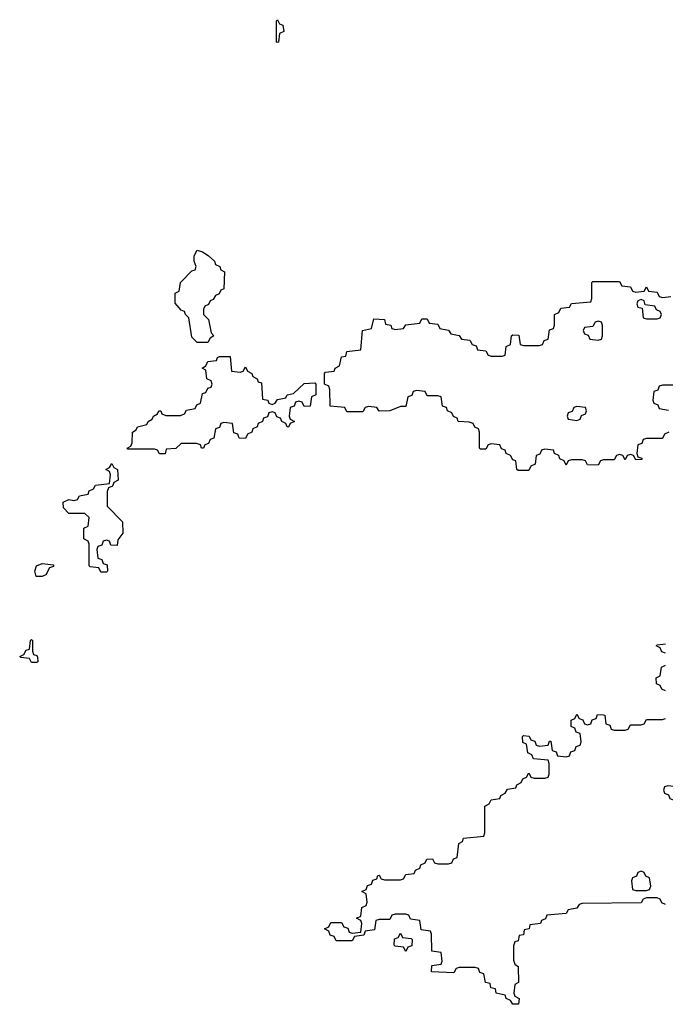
# Model space of a CAD drawing. Header units: inches. Extents: x 2777885 to 2884230, y 684484 to 829189.
# Tile 106 of 239: x 2785326 to 2787741, y 785288 to 788974. Entities that reach past the tile are written whole.
import ezdxf

# ---------------------------------------------------------------- set-up
doc = ezdxf.new("R2010")
doc.units = ezdxf.units.IN
doc.header["$MEASUREMENT"] = 0
doc.layers.add('C7788', color=7, linetype='Continuous')

msp = doc.modelspace()

# ---------------------------------------------------------------- linework, layer by layer
at = {"layer": 'C7788', "color": 6}
for points in [[(2786290, 788888), (2786286, 788890), (2786286, 788970), (2786290, 788974), (2786298, 788958), (2786310, 788954), (2786314, 788930), (2786298, 788922), (2786294, 788890)], [(2785990, 787766), (2785970, 787786), (2785958, 787858), (2785946, 787870), (2785942, 787882), (2785930, 787886), (2785907.3, 787912.7), (2785908, 787950), (2785922, 787958), (2785928, 787990), (2785970, 788034), (2785982, 788038), (2785986, 788050), (2785978, 788070), (2785978, 788090), (2785990, 788111), (2786010, 788104.7), (2786030.9, 788090.9), (2786054, 788070), (2786058, 788058), (2786074, 788050), (2786078, 788038), (2786092, 788030), (2786090, 787966), (2786078, 787962), (2786072, 787948), (2786058, 787942), (2786050, 787926), (2786038, 787922), (2786032.7, 787907.3), (2786018, 787902), (2786014, 787890), (2786014, 787870), (2786031.6, 787851.6), (2786042, 787802), (2786052, 787790), (2786038, 787782), (2786030, 787766)], [(2787650, 787926), (2787638, 787922), (2787634, 787910), (2787638, 787898), (2787654, 787894), (2787658, 787858), (2787670, 787854), (2787710, 787854), (2787722, 787858), (2787726, 787870), (2787722, 787882), (2787707.3, 787887.3), (2787702, 787902), (2787666, 787906), (2787662, 787922)], [(2787490, 787846), (2787478, 787842), (2787470, 787826), (2787438, 787822), (2787434, 787810), (2787438, 787798), (2787452.7, 787792.7), (2787458, 787778), (2787490, 787774), (2787502, 787778), (2787506, 787790), (2787506, 787830), (2787502, 787842)], [(2786150, 787654), (2786162, 787658), (2786170, 787674), (2786178, 787658), (2786194, 787650), (2786198, 787638), (2786214, 787630), (2786218, 787618), (2786230, 787614), (2786234, 787554), (2786254, 787550), (2786258, 787538), (2786270, 787534), (2786282, 787538), (2786290, 787552), (2786322, 787558), (2786326, 787570), (2786350, 787574), (2786390, 787612), (2786430, 787614), (2786434, 787610), (2786434, 787570), (2786418, 787562), (2786412.7, 787527.3), (2786390, 787526), (2786382, 787542), (2786370, 787546), (2786358, 787542), (2786352.7, 787527.3), (2786338, 787522), (2786334, 787490), (2786338, 787478), (2786354, 787470), (2786338, 787462), (2786331.6, 787448.4), (2786326, 787450), (2786322, 787462), (2786306, 787470), (2786302, 787482), (2786287.3, 787487.3), (2786282, 787502), (2786270, 787506), (2786258, 787502), (2786252.7, 787487.3), (2786238, 787482), (2786234, 787470), (2786218, 787462), (2786214, 787450), (2786198, 787442), (2786194, 787430), (2786178, 787422), (2786170, 787406), (2786147.3, 787407.3), (2786142, 787422), (2786127.3, 787427.3), (2786122, 787462), (2786090, 787466), (2786078, 787462), (2786072.7, 787447.3), (2786058, 787442), (2786052.7, 787407.3), (2786038, 787402), (2786032.7, 787387.3), (2786018, 787382), (2786014, 787370), (2786006, 787370), (2786002, 787382), (2785987.3, 787387.3), (2785930, 787388), (2785910, 787369), (2785874, 787366), (2785870, 787349.2), (2785848.7, 787348.7), (2785842, 787362), (2785830, 787366), (2785730, 787366), (2785728, 787370), (2785742, 787378), (2785746, 787390), (2785748, 787430), (2785762, 787438), (2785766, 787450), (2785802, 787458), (2785806, 787470), (2785822, 787478), (2785826, 787490), (2785842, 787498), (2785846, 787510), (2785854, 787510), (2785858, 787498), (2785872.7, 787492.7), (2785927.3, 787492.7), (2785942, 787498), (2785950, 787512), (2785982, 787518), (2785988, 787532), (2786002, 787538), (2786010, 787574), (2786022, 787578), (2786030, 787594), (2786042, 787598), (2786046, 787610), (2786042, 787622), (2786026, 787630), (2786022, 787662), (2786008, 787670), (2786022, 787678), (2786030, 787694), (2786062, 787698), (2786066, 787710), (2786072.7, 787712.7), (2786112.7, 787712.7), (2786118, 787658)], [(2787410, 787526), (2787398, 787522), (2787392.7, 787507.3), (2787378, 787502), (2787374, 787490), (2787378, 787478), (2787410, 787474), (2787422, 787478), (2787427.3, 787492.7), (2787442, 787498), (2787446, 787510), (2787442, 787522)], [(2785690, 787006), (2785667.3, 787007.3), (2785662, 787022), (2785650, 787026), (2785638, 787022), (2785632.7, 787007.3), (2785618, 787002), (2785614, 786990), (2785618, 786958), (2785632.7, 786952.7), (2785638, 786938), (2785652.7, 786932.7), (2785654, 786910), (2785650, 786906), (2785630, 786906), (2785622, 786922), (2785590, 786926), (2785586, 786930), (2785586, 787010), (2785582, 787022), (2785566, 787030), (2785566, 787070), (2785582, 787078), (2785586, 787110), (2785570, 787126), (2785510, 787126), (2785490, 787146), (2785488.4, 787168.4), (2785510, 787178), (2785530, 787174), (2785542, 787178), (2785550, 787192), (2785582, 787198), (2785586, 787210), (2785602, 787218), (2785610, 787232), (2785662, 787238), (2785666, 787270), (2785662, 787282), (2785648, 787290), (2785662, 787298), (2785670, 787312), (2785678, 787298), (2785692, 787290), (2785694, 787250), (2785678, 787242), (2785672.7, 787227.3), (2785658, 787222), (2785652.7, 787207.3), (2785652.7, 787152.7), (2785710, 787094), (2785711.6, 787051.6), (2785692.7, 787027.3)], [(2785410, 786889), (2785388, 786890), (2785382, 786910), (2785388.7, 786930), (2785410, 786938), (2785452.7, 786932.7), (2785452.7, 786927.3), (2785438, 786922), (2785423.6, 786896.4)], [(2785370, 786568), (2785362, 786582), (2785330, 786586), (2785326, 786590), (2785342, 786598), (2785350, 786614), (2785362, 786618), (2785366, 786650), (2785370, 786654), (2785374, 786650), (2785374, 786610), (2785378, 786598), (2785390, 786594), (2785392.7, 786587.3), (2785394, 786570), (2785390, 786568)], [(2787750, 786106), (2787738, 786102), (2787734, 786090), (2787738, 786078), (2787752.7, 786072.7), (2787758, 786058), (2787770, 786054), (2787782, 786058), (2787786, 786070), (2787782, 786102)], [(2787650, 785786), (2787638, 785782), (2787632.7, 785767.3), (2787618, 785762), (2787614, 785750), (2787618, 785718), (2787630, 785714), (2787670, 785714), (2787682, 785718), (2787686, 785730), (2787682, 785762), (2787667.3, 785767.3), (2787662, 785782)], [(2786770, 785486), (2786762, 785502), (2786730, 785506), (2786726, 785510), (2786727.3, 785532.7), (2786742, 785538), (2786750, 785554), (2786758, 785538), (2786790, 785534), (2786794, 785530), (2786792.7, 785507.3), (2786778, 785502)]]:
    msp.add_lwpolyline(points, close=True, dxfattribs=at)
for points in [[(2787754, 787430), (2787738, 787422), (2787730, 787406), (2787670, 787406), (2787658, 787402), (2787652.7, 787387.3), (2787638, 787382), (2787634, 787350), (2787638, 787338), (2787652.7, 787332.7), (2787652.7, 787327.3), (2787630, 787326), (2787622, 787342), (2787610, 787346), (2787598, 787342), (2787590, 787326), (2787582, 787342), (2787570, 787346), (2787558, 787342), (2787550, 787326), (2787510, 787326), (2787498, 787322), (2787490, 787306), (2787450, 787308), (2787442, 787322), (2787430, 787326), (2787390, 787326), (2787378, 787322), (2787370, 787306), (2787362, 787322), (2787346, 787330), (2787342, 787342), (2787326, 787350), (2787322, 787362), (2787290, 787366), (2787278, 787362), (2787272, 787348), (2787258, 787342), (2787254, 787310), (2787238, 787302), (2787230, 787286), (2787190, 787286), (2787186, 787290), (2787182, 787322), (2787170, 787326), (2787162, 787342), (2787146, 787350), (2787142, 787362), (2787128, 787368), (2787122, 787382), (2787090, 787386), (2787078, 787382), (2787070, 787366), (2787050, 787366), (2787046, 787370), (2787046, 787430), (2787042, 787442), (2787028, 787448), (2787022, 787462), (2787007.3, 787467.3), (2786966, 787470), (2786962, 787482), (2786948, 787488), (2786942, 787502), (2786926, 787510), (2786922, 787522), (2786907.3, 787527.3), (2786902, 787562), (2786890, 787566), (2786850, 787566), (2786842, 787582), (2786810, 787586), (2786798, 787582), (2786792.7, 787567.3), (2786778, 787562), (2786770, 787526), (2786750, 787526), (2786710.6, 787509.4), (2786670, 787508.7), (2786662, 787522), (2786630, 787526), (2786618, 787522), (2786610, 787506), (2786550, 787506), (2786542, 787522), (2786487.3, 787527.3), (2786486, 787590), (2786482, 787602), (2786466, 787610), (2786466, 787650), (2786470, 787654), (2786502, 787658), (2786506, 787670), (2786522, 787678), (2786530, 787712), (2786546, 787714), (2786550, 787732), (2786602, 787738), (2786608, 787810), (2786642, 787818), (2786650, 787854), (2786690, 787852), (2786694, 787834), (2786714, 787830), (2786718, 787818), (2786730, 787814), (2786762, 787818), (2786770, 787832), (2786822, 787838), (2786830, 787854), (2786850, 787854), (2786858, 787838), (2786890, 787834), (2786898, 787818), (2786930, 787812), (2786938, 787798), (2786970, 787792), (2786978, 787778), (2787010, 787774), (2787018, 787758), (2787032.7, 787752.7), (2787038, 787738), (2787070, 787734), (2787078, 787718), (2787090, 787714), (2787130, 787714), (2787142, 787718), (2787146, 787750), (2787162, 787758), (2787166, 787790), (2787170, 787794), (2787192.7, 787792.7), (2787198, 787758), (2787210, 787754), (2787270, 787754), (2787282, 787758), (2787287.3, 787772.7), (2787302, 787778), (2787307.3, 787812.7), (2787322, 787818), (2787326, 787830), (2787326, 787870), (2787342, 787878), (2787350, 787894), (2787382, 787898), (2787390, 787912), (2787462, 787918), (2787466, 787930), (2787466, 787990), (2787470, 787994), (2787570, 787994), (2787578, 787978), (2787610, 787974), (2787618, 787958), (2787630, 787954), (2787662, 787958), (2787670, 787974), (2787678, 787958), (2787710, 787954), (2787718, 787938), (2787730, 787934), (2787762, 787938)], [(2787810, 787606), (2787730, 787606), (2787718, 787602), (2787712.7, 787587.3), (2787698, 787582), (2787694, 787550), (2787698, 787538), (2787712.7, 787532.7), (2787718, 787518), (2787752.7, 787512.7)], [(2787742, 786602), (2787727.3, 786607.3), (2787722, 786622), (2787706, 786630), (2787710, 786634), (2787742, 786638)], [(2787742, 786462), (2787727.3, 786467.3), (2787722, 786482), (2787707.3, 786487.3), (2787706, 786510), (2787722, 786518), (2787726, 786550), (2787742, 786558)], [(2787742, 785662), (2787727.3, 785667.3), (2787722, 785682), (2787710, 785686), (2787670, 785686), (2787658, 785682), (2787650, 785668), (2787430, 785666), (2787418, 785662), (2787410, 785648), (2787378, 785642), (2787370, 785628), (2787298, 785622), (2787292, 785608), (2787278, 785602), (2787274, 785590), (2787234, 785586), (2787232, 785570), (2787212.7, 785567.3), (2787210, 785548), (2787194, 785546), (2787190, 785526), (2787178, 785522), (2787172.7, 785507.3), (2787172.7, 785452.7), (2787178, 785438), (2787191, 785430), (2787192, 785370), (2787178, 785362), (2787174, 785330), (2787178, 785318), (2787194, 785310), (2787192, 785288), (2787170, 785288), (2787162, 785302), (2787146, 785310), (2787142, 785322), (2787108, 785330), (2787106, 785346), (2787088, 785350), (2787086, 785366), (2787068, 785370), (2787062, 785402), (2787047.3, 785407.3), (2787042, 785422), (2787030, 785426), (2786970, 785426), (2786958, 785422), (2786950, 785406), (2786866, 785410), (2786867.3, 785432.7), (2786902, 785438), (2786906, 785450), (2786902, 785482), (2786867.3, 785487.3), (2786866, 785550), (2786862, 785562), (2786827.3, 785567.3), (2786822, 785602), (2786787.3, 785607.3), (2786782, 785622), (2786770, 785626), (2786730, 785626), (2786718, 785622), (2786710, 785606), (2786670, 785606), (2786658, 785602), (2786652.7, 785567.3), (2786618, 785562), (2786612.7, 785547.3), (2786578, 785542), (2786570, 785526), (2786510, 785526), (2786502, 785542), (2786487.3, 785547.3), (2786482, 785562), (2786466, 785570), (2786482, 785578), (2786490, 785594), (2786530, 785594), (2786538, 785578), (2786552.7, 785572.7), (2786558, 785558), (2786570, 785554), (2786602, 785558), (2786606, 785590), (2786602, 785602), (2786586, 785610), (2786602, 785618), (2786606, 785650), (2786622, 785658), (2786626, 785670), (2786622, 785702), (2786606, 785710), (2786622, 785718), (2786627.3, 785732.7), (2786642, 785738), (2786647.3, 785752.7), (2786662, 785758), (2786666, 785770), (2786670, 785772), (2786678, 785758), (2786690, 785754), (2786750, 785754), (2786762, 785758), (2786770, 785774), (2786802, 785778), (2786806, 785790), (2786822, 785798), (2786826, 785810), (2786842, 785818), (2786848.4, 785831.6), (2786870, 785832), (2786878, 785818), (2786890, 785814), (2786930, 785814), (2786942, 785818), (2786948, 785832), (2786962, 785838), (2786968, 785890), (2786982, 785898), (2786986, 785910), (2787062, 785918), (2787066, 785930), (2787066, 786030), (2787082, 786038), (2787090, 786054), (2787122, 786058), (2787126, 786070), (2787142, 786078), (2787150, 786094), (2787182, 786098), (2787186, 786110), (2787202, 786118), (2787207.3, 786132.7), (2787222, 786138), (2787230, 786154), (2787238, 786138), (2787250, 786134), (2787290, 786134), (2787302, 786138), (2787306, 786150), (2787306, 786190), (2787302, 786202), (2787247.3, 786207.3), (2787242, 786222), (2787226, 786230), (2787222, 786262), (2787208.4, 786268.4), (2787206, 786290), (2787210, 786294), (2787231.6, 786291.6), (2787238, 786278), (2787252.7, 786272.7), (2787258, 786258), (2787270, 786254), (2787302, 786258), (2787307.3, 786272.7), (2787312.7, 786272.7), (2787318, 786238), (2787332.7, 786232.7), (2787338, 786218), (2787370, 786214), (2787382, 786218), (2787387.3, 786232.7), (2787402, 786238), (2787407.3, 786252.7), (2787422, 786258), (2787426, 786270), (2787422, 786302), (2787407.3, 786307.3), (2787402, 786322), (2787388, 786328), (2787388.4, 786351.6), (2787402, 786358), (2787410, 786374), (2787418, 786358), (2787432.7, 786352.7), (2787438, 786338), (2787450, 786334), (2787462, 786338), (2787467.3, 786352.7), (2787482, 786358), (2787487.3, 786372.7), (2787510, 786372), (2787514, 786370), (2787518, 786338), (2787532.7, 786332.7), (2787538, 786318), (2787550, 786314), (2787590, 786314), (2787602, 786318), (2787610, 786334), (2787650, 786334), (2787662, 786338), (2787670, 786354), (2787730, 786354), (2787742, 786358)]]:
    msp.add_lwpolyline(points, dxfattribs=at)

doc.saveas('drawing.dxf')
